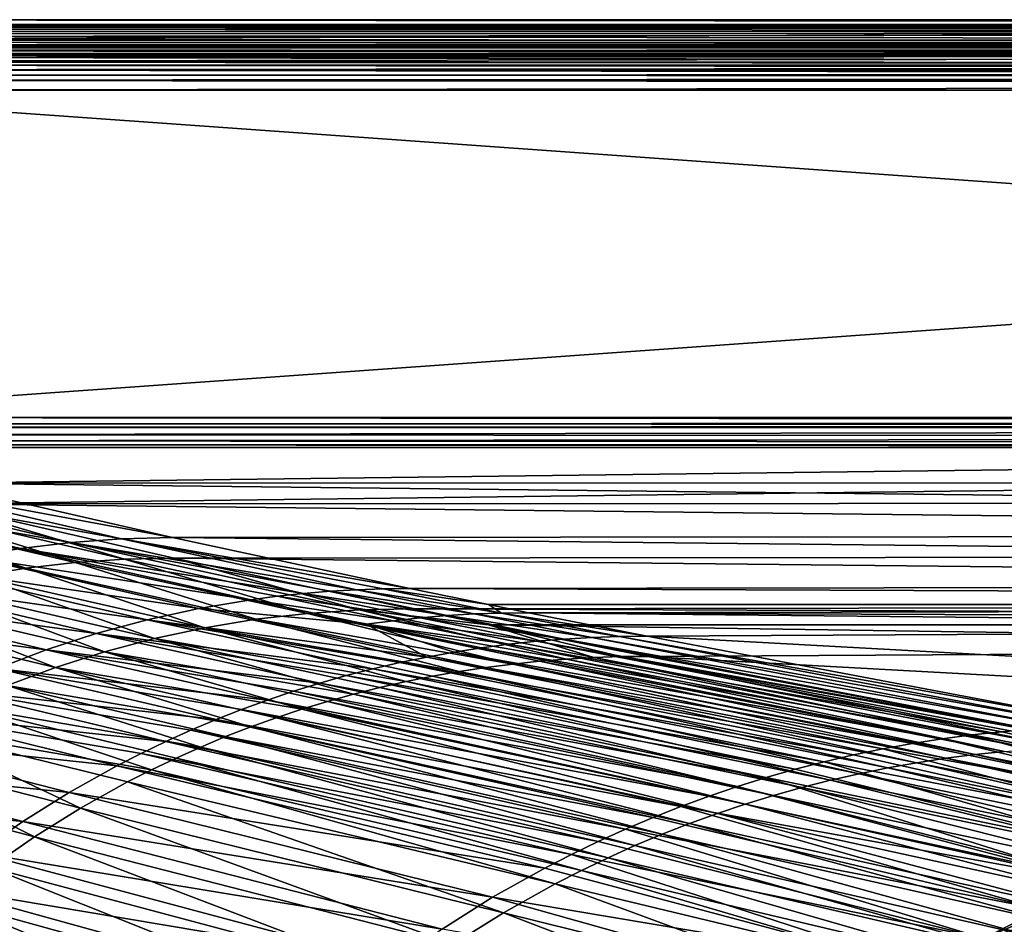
# Model space of a CAD drawing. Header units: metres. Extents: x -900 to 900, y -400 to 400.
# Tile 88 of 249: x -653 to -508, y 267 to 400. Entities that reach past the tile are written whole.
import ezdxf

# ---------------------------------------------------------------- set-up
doc = ezdxf.new("R2010")
doc.units = ezdxf.units.M

msp = doc.modelspace()

# ---------------------------------------------------------------- linework, layer by layer
at = {"layer": 'top'}
for points in [[(-700.734314, 400.014801, -87), (-0.734328, 400.014801, -87), (-700.734314, 397.014709, -87)], [(-0.734328, 400.014801, -87), (-0.734328, 397.014709, -87), (-700.734314, 397.014709, -87)], [(-0.734328, 400.014801, -87), (-700.734314, 400.014801, -87), (-0.734328, 399.307465, -5.947641)], [(-700.734314, 400.014801, -87), (-700.734314, 399.307465, -5.947641), (-0.734328, 399.307465, -5.947641)], [(-0.734328, 399.000946, -4.106106), (-0.734328, 399.307465, -5.947641), (-700.734314, 399.183777, -4.78678)], [(-700.734314, 399.183777, -4.78678), (-0.734328, 399.307465, -5.947641), (-700.734314, 399.286926, -5.501097)], [(-0.734328, 399.307465, -5.947641), (-700.734314, 399.307465, -5.947641), (-700.734314, 399.286926, -5.501097)], [(-700.734314, 399.037201, -4.218722), (-0.734328, 399.000946, -4.106106), (-700.734314, 399.183777, -4.78678)], [(-0.734328, 399.000946, -4.106106), (-700.734314, 399.037201, -4.218722), (-700.734314, 398.835876, -3.667798)], [(-0.734328, 398.14328, -2.447921), (-0.734328, 399.000946, -4.106106), (-700.734314, 398.58194, -3.139509)], [(-700.734314, 398.58194, -3.139509), (-0.734328, 399.000946, -4.106106), (-700.734314, 398.835876, -3.667798)], [(-700.734314, 398.277954, -2.638935), (-0.734328, 398.14328, -2.447921), (-700.734314, 398.58194, -3.139509)], [(-0.734328, 398.14328, -2.447921), (-700.734314, 398.277954, -2.638935), (-700.734314, 397.926758, -2.170612)], [(-0.734328, 396.817444, -1.133617), (-0.734328, 398.14328, -2.447921), (-700.734314, 397.531799, -1.738888)], [(-700.734314, 397.531799, -1.738888), (-0.734328, 398.14328, -2.447921), (-700.734314, 397.926758, -2.170612)], [(-700.734314, 397.096649, -1.347691), (-0.734328, 396.817444, -1.133617), (-700.734314, 397.531799, -1.738888)], [(-700.734314, 397.096649, -1.347691), (-700.734314, 396.625275, -1.000623), (-0.734328, 396.817444, -1.133617)], [(-700.734314, 397.014709, -87), (-0.734328, 397.014709, -87), (-700.734314, 396.307465, -5.959025)], [(-0.734328, 397.014709, -87), (-0.734328, 396.307465, -5.959025), (-700.734314, 396.307465, -5.959025)], [(-700.734314, 396.625275, -1.000623), (-700.734314, 396.12207, -0.701), (-0.734328, 396.817444, -1.133617)], [(-0.734328, 396.817444, -1.133617), (-700.734314, 396.12207, -0.701), (-0.734328, 395.151855, -0.290434)], [(-700.734314, 396.307465, -5.959025), (-0.734328, 396.307465, -5.959025), (-700.734314, 396.245697, -5.380377)], [(-0.734328, 396.307465, -5.959025), (-0.734328, 395.898926, -4.477523), (-700.734314, 396.245697, -5.380377)], [(-700.734314, 396.245697, -5.380377), (-0.734328, 395.898926, -4.477523), (-700.734314, 396.072815, -4.82471)], [(-700.734314, 396.12207, -0.701), (-700.734314, 395.591583, -0.451673), (-0.734328, 395.151855, -0.290434)], [(-0.734328, 395.898926, -4.477523), (-700.734314, 395.79541, -4.313144), (-700.734314, 396.072815, -4.82471)], [(-700.734314, 395.79541, -4.313144), (-0.734328, 395.898926, -4.477523), (-700.734314, 395.424042, -3.865118)], [(-0.734328, 395.898926, -4.477523), (-0.734328, 394.807526, -3.395593), (-700.734314, 395.424042, -3.865118)], [(-0.734328, 395.151855, -0.290434), (-700.734314, 395.591583, -0.451673), (-700.734314, 395.03891, -0.255184)], [(-700.734314, 395.424042, -3.865118), (-0.734328, 394.807526, -3.395593), (-700.734314, 394.972778, -3.497662)], [(-0.734328, 393.307709), (-0.734328, 395.151855, -0.290434), (-700.734314, 394.469604, -0.113575)], [(-0.734328, 395.151855, -0.290434), (-700.734314, 395.03891, -0.255184), (-700.734314, 394.469604, -0.113575)], [(-0.734328, 394.807526, -3.395593), (-700.734314, 394.722473, -3.348646), (-700.734314, 394.972778, -3.497662)], [(-0.734328, 393.32251, -3), (-700.734314, 393.901672, -3.056724), (-0.734328, 394.807526, -3.395593)], [(-700.734314, 393.901672, -3.056724), (-700.734314, 394.458832, -3.22474), (-0.734328, 394.807526, -3.395593)], [(-0.734328, 394.807526, -3.395593), (-700.734314, 394.458832, -3.22474), (-700.734314, 394.722473, -3.348646)], [(-0.734328, 393.307709), (-700.734314, 394.469604, -0.113575), (-700.734314, 393.754425, -0.016652)], [(-0.734328, 393.32251, -3), (-700.734314, 393.32251, -3), (-700.734314, 393.901672, -3.056724)], [(-700.734314, 393.307709), (-0.734328, 393.307709), (-700.734314, 393.754425, -0.016652)], [(-0.734328, 393.32251, -3), (-0.734328, 392.603882, -3), (-700.734314, 393.32251, -3)], [(-0.734328, 392.603882, -3), (-700.734314, 392.603882, -3), (-700.734314, 393.32251, -3)], [(-0.734328, 392.603882), (-0.734328, 393.307709), (-700.734314, 392.603882)], [(-0.734328, 393.307709), (-700.734314, 393.307709), (-700.734314, 392.603882)], [(-700.734314, 391.831268, -3.101714), (-700.734314, 392.603882, -3), (-0.734328, 392.08551, -3.04535)], [(-0.734328, 392.08551, -3.04535), (-700.734314, 392.603882, -3), (-0.734328, 392.603882, -3)], [(-0.734328, 391.563354, -0.091617), (-700.734314, 392.603882), (-700.734314, 391.05304, -0.204963)], [(-0.734328, 391.563354, -0.091617), (-0.734328, 392.603882), (-700.734314, 392.603882)], [(-0.734328, 391.582916, -3.180022), (-700.734314, 391.831268, -3.101714), (-0.734328, 392.08551, -3.04535)], [(-700.734314, 391.111328, -3.399924), (-700.734314, 391.831268, -3.101714), (-0.734328, 391.582916, -3.180022)], [(-0.734328, 391.111328, -3.399924), (-700.734314, 391.111328, -3.399924), (-0.734328, 391.582916, -3.180022)], [(-0.734328, 390.554504, -0.3623), (-0.734328, 391.563354, -0.091617), (-700.734314, 391.05304, -0.204963)], [(-699.821045, 341.327301, -32.142754), (-700.734314, 391.111328, -3.399924), (-0.734328, 391.111328, -3.399924)], [(-0.734328, 390.554504, -0.3623), (-700.734314, 391.05304, -0.204963), (-700.734314, 389.60788, -0.803848)], [(-0.734328, 341.327301, -32.142754), (-699.821045, 341.327301, -32.142754), (-0.734328, 391.111328, -3.399924)], [(-0.734328, 389.60788, -0.803848), (-0.734328, 390.554504, -0.3623), (-700.734314, 389.60788, -0.803848)], [(-0.734328, 389.60788, -0.803848), (-700.734314, 389.60788, -0.803848), (-0.734328, 339.827301, -29.544678)], [(-700.734314, 389.60788, -0.803848), (-699.821045, 339.827301, -29.544678), (-0.734328, 339.827301, -29.544678)], [(-0.734328, 341.327301, -32.142754), (-0.734328, 340.639496, -32.689068), (-699.821045, 341.327301, -32.142754)], [(-0.734328, 340.639496, -32.689068), (-699.821045, 340.363281, -33.032032), (-699.821045, 341.327301, -32.142754)], [(-0.734328, 340.639496, -32.689068), (-0.734328, 340.140503, -33.411907), (-699.821045, 340.363281, -33.032032)], [(-0.734328, 340.140503, -33.411907), (-699.821045, 339.873474, -34.248688), (-699.821045, 340.363281, -33.032032)], [(-0.734328, 340.140503, -33.411907), (-0.734328, 339.873474, -34.248688), (-699.821045, 339.873474, -34.248688)], [(-665.690369, 331.60611, -86.540955), (-699.821045, 339.873474, -34.248688), (-0.734328, 339.873474, -34.248688)], [(-0.734328, 338.448273, -30.640034), (-0.734328, 339.827301, -29.544678), (-699.821045, 338.761719, -30.328711)], [(-699.821045, 338.761719, -30.328711), (-0.734328, 339.827301, -29.544678), (-699.821045, 339.827301, -29.544678)], [(-699.821045, 337.89444, -31.327679), (-0.734328, 338.448273, -30.640034), (-699.821045, 338.761719, -30.328711)], [(-665.690369, 331.60611, -86.540955), (-0.734328, 339.873474, -34.248688), (-0.734328, 331.784698, -85.378685)], [(-0.734328, 337.447784, -32.089329), (-0.734328, 338.448273, -30.640034), (-699.821045, 337.89444, -31.327679)], [(-699.821045, 337.267792, -32.492775), (-0.734328, 337.447784, -32.089329), (-699.821045, 337.89444, -31.327679)], [(-0.734328, 336.912384, -33.767075), (-0.734328, 337.447784, -32.089329), (-699.821045, 337.267792, -32.492775)], [(-699.821045, 336.912384, -33.767075), (-0.734328, 336.912384, -33.767075), (-699.821045, 337.267792, -32.492775)], [(-0.734328, 336.912384, -33.767075), (-699.821045, 336.912384, -33.767075), (-665.355652, 328.56189, -86.600067)], [(-665.355652, 328.56189, -86.600067), (-0.734328, 328.819641, -84.922119), (-0.734328, 336.912384, -33.767075)], [(-680.018494, 330.917297, -86.505951), (-672.867615, 331.434906, -86.525124), (-638.174072, 323.424713, -140.276199)], [(-672.867615, 331.434906, -86.525124), (-665.690369, 331.60611, -86.540955), (-630.656067, 323.599487, -140.312469)], [(-672.867615, 331.434906, -86.525124), (-630.656067, 323.599487, -140.312469), (-638.174072, 323.424713, -140.276199)], [(-0.734328, 324.139069, -136.580261), (-665.690369, 331.60611, -86.540955), (-0.734328, 331.784698, -85.378685)], [(-630.656067, 323.599487, -140.312469), (-665.690369, 331.60611, -86.540955), (-0.734328, 324.139069, -136.580261)], [(-694.175354, 328.848053, -86.458618), (-687.126587, 330.054382, -86.483696), (-653.096069, 321.998932, -140.189484)], [(-687.126587, 330.054382, -86.483696), (-680.018494, 330.917297, -86.505951), (-645.659729, 322.890869, -140.235077)], [(-653.096069, 321.998932, -140.189484), (-687.126587, 330.054382, -86.483696), (-645.659729, 322.890869, -140.235077)], [(-645.659729, 322.890869, -140.235077), (-680.018494, 330.917297, -86.505951), (-638.174072, 323.424713, -140.276199)], [(-660.466125, 320.750671, -140.139847), (-694.175354, 328.848053, -86.458618), (-653.096069, 321.998932, -140.189484)], [(-645.034607, 319.923615, -139.996216), (-672.341675, 328.410309, -86.481537), (-679.30719, 327.927216, -86.374107)], [(-637.735474, 320.424408, -140.122894), (-665.355652, 328.56189, -86.600067), (-672.341675, 328.410309, -86.481537)], [(-672.341675, 328.410309, -86.481537), (-645.034607, 319.923615, -139.996216), (-637.735474, 320.424408, -140.122894)], [(-0.734328, 321.170319, -136.148438), (-0.734328, 328.819641, -84.922119), (-665.355652, 328.56189, -86.600067)], [(-630.409424, 320.575195, -140.265732), (-665.355652, 328.56189, -86.600067), (-637.735474, 320.424408, -140.122894)], [(-630.409424, 320.575195, -140.265732), (-0.734328, 321.170319, -136.148438), (-665.355652, 328.56189, -86.600067)], [(-679.30719, 327.927216, -86.374107), (-686.237244, 327.111481, -86.267113), (-652.290466, 319.077881, -139.868225)], [(-686.237244, 327.111481, -86.267113), (-659.488098, 317.888062, -139.739578), (-652.290466, 319.077881, -139.868225)], [(-652.290466, 319.077881, -139.868225), (-645.034607, 319.923615, -139.996216), (-679.30719, 327.927216, -86.374107)], [(-0.734328, 316.937622, -187.84668), (-630.656067, 323.599487, -140.312469), (-0.734328, 324.139069, -136.580261)], [(-653.096069, 321.998932, -140.189484), (-645.659729, 322.890869, -140.235077), (-611.3125, 315.348511, -194.050613)], [(-645.659729, 322.890869, -140.235077), (-638.174072, 323.424713, -140.276199), (-603.486633, 315.902191, -194.106934)], [(-645.659729, 322.890869, -140.235077), (-607.405029, 315.671997, -194.079483), (-611.3125, 315.348511, -194.050613)], [(-607.405029, 315.671997, -194.079483), (-645.659729, 322.890869, -140.235077), (-603.486633, 315.902191, -194.106934)], [(-630.656067, 323.599487, -140.312469), (-595.625977, 316.082489, -194.157333), (-638.174072, 323.424713, -140.276199)], [(-638.174072, 323.424713, -140.276199), (-595.625977, 316.082489, -194.157333), (-599.55957, 316.039001, -194.132904)], [(-638.174072, 323.424713, -140.276199), (-599.55957, 316.039001, -194.132904), (-603.486633, 315.902191, -194.106934)], [(-595.625977, 316.082489, -194.157333), (-630.656067, 323.599487, -140.312469), (-0.734328, 316.937622, -187.84668)], [(-660.466125, 320.750671, -140.139847), (-653.096069, 321.998932, -140.189484), (-619.085754, 314.42218, -193.988907)], [(-653.096069, 321.998932, -140.189484), (-615.206787, 314.931854, -194.020401), (-619.085754, 314.42218, -193.988907)], [(-615.206787, 314.931854, -194.020401), (-653.096069, 321.998932, -140.189484), (-611.3125, 315.348511, -194.050613)], [(-0.734328, 313.965668, -187.437561), (-0.734328, 321.170319, -136.148438), (-630.409424, 320.575195, -140.265732)], [(-626.788696, 313.124817, -193.922348), (-667.753052, 319.148712, -140.086563), (-660.466125, 320.750671, -140.139847)], [(-626.788696, 313.124817, -193.922348), (-660.466125, 320.750671, -140.139847), (-619.085754, 314.42218, -193.988907)], [(-618.355225, 311.537201, -193.564392), (-645.034607, 319.923615, -139.996216), (-652.290466, 319.077881, -139.868225)], [(-645.034607, 319.923615, -139.996216), (-610.764954, 312.417664, -193.711472), (-637.735474, 320.424408, -140.122894)], [(-618.355225, 311.537201, -193.564392), (-610.764954, 312.417664, -193.711472), (-645.034607, 319.923615, -139.996216)], [(-603.128113, 312.938934, -193.856552), (-630.409424, 320.575195, -140.265732), (-637.735474, 320.424408, -140.122894)], [(-637.735474, 320.424408, -140.122894), (-610.764954, 312.417664, -193.711472), (-603.128113, 312.938934, -193.856552)], [(-595.466431, 313.076294, -194.001694), (-630.409424, 320.575195, -140.265732), (-603.128113, 312.938934, -193.856552)], [(-595.466431, 313.076294, -194.001694), (-0.734328, 313.965668, -187.437561), (-630.409424, 320.575195, -140.265732)], [(-667.753052, 319.148712, -140.086563), (-634.40387, 311.458984, -193.851425), (-674.940308, 317.196533, -140.03006)], [(-634.40387, 311.458984, -193.851425), (-667.753052, 319.148712, -140.086563), (-626.788696, 313.124817, -193.922348)], [(-652.290466, 319.077881, -139.868225), (-659.488098, 317.888062, -139.739578), (-625.88324, 310.298218, -193.416153)], [(-625.88324, 310.298218, -193.416153), (-618.355225, 311.537201, -193.564392), (-652.290466, 319.077881, -139.868225)], [(-674.940308, 317.196533, -140.03006), (-641.913818, 309.42807, -193.776688), (-682.011414, 314.898407, -139.970749)], [(-634.40387, 311.458984, -193.851425), (-641.913818, 309.42807, -193.776688), (-674.940308, 317.196533, -140.03006)], [(-659.488098, 317.888062, -139.739578), (-666.61499, 316.354614, -139.610962), (-633.336243, 308.700928, -193.267563)], [(-659.488098, 317.888062, -139.739578), (-633.336243, 308.700928, -193.267563), (-625.88324, 310.298218, -193.416153)], [(-0.734328, 313.707611, -211.955231), (-595.625977, 316.082489, -194.157333), (-0.734328, 316.937622, -187.84668)], [(-666.61499, 316.354614, -139.610962), (-673.656128, 314.478363, -139.482925), (-640.698669, 306.746094, -193.119293)], [(-666.61499, 316.354614, -139.610962), (-640.698669, 306.746094, -193.119293), (-633.336243, 308.700928, -193.267563)], [(-594.141052, 311.759857, -220.980942), (-615.206787, 314.931854, -194.020401), (-611.3125, 315.348511, -194.050613)], [(-611.3125, 315.348511, -194.050613), (-607.405029, 315.671997, -194.079483), (-590.147644, 312.089874, -221.013992)], [(-590.147644, 312.089874, -221.013992), (-594.141052, 311.759857, -220.980942), (-611.3125, 315.348511, -194.050613)], [(-586.143188, 312.324585, -221.04567), (-607.405029, 315.671997, -194.079483), (-603.486633, 315.902191, -194.106934)], [(-607.405029, 315.671997, -194.079483), (-586.143188, 312.324585, -221.04567), (-590.147644, 312.089874, -221.013992)], [(-603.486633, 315.902191, -194.106934), (-599.55957, 316.039001, -194.132904), (-582.130066, 312.463959, -221.075912)], [(-586.143188, 312.324585, -221.04567), (-603.486633, 315.902191, -194.106934), (-582.130066, 312.463959, -221.075912)], [(-595.625977, 316.082489, -194.157333), (-584.056824, 313.707733, -211.954468), (-599.55957, 316.039001, -194.132904)], [(-599.55957, 316.039001, -194.132904), (-584.056824, 313.707733, -211.954468), (-582.130066, 312.463959, -221.075912)], [(-0.734328, 313.707611, -211.955231), (-584.056824, 313.707733, -211.954468), (-595.625977, 316.082489, -194.157333)], [(-682.011414, 314.898407, -139.970749), (-649.301453, 307.036377, -193.698624), (-688.950195, 312.259491, -139.909012)], [(-641.913818, 309.42807, -193.776688), (-649.301453, 307.036377, -193.698624), (-682.011414, 314.898407, -139.970749)], [(-647.954163, 304.43457, -192.971954), (-673.656128, 314.478363, -139.482925), (-680.596069, 312.260376, -139.355972)], [(-673.656128, 314.478363, -139.482925), (-647.954163, 304.43457, -192.971954), (-640.698669, 306.746094, -193.119293)], [(-626.788696, 313.124817, -193.922348), (-619.085754, 314.42218, -193.988907), (-602.085876, 310.814392, -220.910965)], [(-619.085754, 314.42218, -193.988907), (-615.206787, 314.931854, -194.020401), (-598.121216, 311.334656, -220.946564)], [(-602.085876, 310.814392, -220.910965), (-619.085754, 314.42218, -193.988907), (-598.121216, 311.334656, -220.946564)], [(-615.206787, 314.931854, -194.020401), (-594.141052, 311.759857, -220.980942), (-598.121216, 311.334656, -220.946564)], [(-0.734328, 310.733368, -211.562912), (-0.734328, 313.965668, -187.437561), (-595.466431, 313.076294, -194.001694)], [(-593.138, 305.974152, -247.755814), (-634.40387, 311.458984, -193.851425), (-626.788696, 313.124817, -193.922348)], [(-593.138, 305.974152, -247.755814), (-626.788696, 313.124817, -193.922348), (-602.085876, 310.814392, -220.910965)], [(-580.462463, 304.940552, -247.415741), (-610.764954, 312.417664, -193.711472), (-618.355225, 311.537201, -193.564392)], [(-603.128113, 312.938934, -193.856552), (-610.764954, 312.417664, -193.711472), (-572.504822, 305.672729, -247.579025)], [(-572.504822, 305.672729, -247.579025), (-610.764954, 312.417664, -193.711472), (-576.489624, 305.353546, -247.497589)], [(-610.764954, 312.417664, -193.711472), (-580.462463, 304.940552, -247.415741), (-576.489624, 305.353546, -247.497589)], [(-584.056824, 310.73349, -211.562149), (-595.466431, 313.076294, -194.001694), (-603.128113, 312.938934, -193.856552)], [(-584.056824, 310.73349, -211.562149), (-603.128113, 312.938934, -193.856552), (-568.511597, 305.897797, -247.660004)], [(-568.511597, 305.897797, -247.660004), (-603.128113, 312.938934, -193.856552), (-572.504822, 305.672729, -247.579025)], [(-584.056824, 310.73349, -211.562149), (-0.734328, 310.733368, -211.562912), (-595.466431, 313.076294, -194.001694)], [(-564.702393, 309.011658, -248.033875), (-586.143188, 312.324585, -221.04567), (-582.130066, 312.463959, -221.075912)], [(-584.056824, 313.707733, -211.954468), (-578.110535, 312.507965, -221.10463), (-582.130066, 312.463959, -221.075912)], [(-578.110535, 312.507965, -221.10463), (-584.056824, 313.707733, -211.954468), (-0.734328, 313.707611, -211.955231)], [(-582.130066, 312.463959, -221.075912), (-578.110535, 312.507965, -221.10463), (-560.596802, 309.056061, -248.069031)], [(-582.130066, 312.463959, -221.075912), (-560.596802, 309.056061, -248.069031), (-564.702393, 309.011658, -248.033875)], [(-0.734328, 310.181213, -239.17215), (-578.110535, 312.507965, -221.10463), (-0.734328, 313.707611, -211.955231)], [(-350.282684, 310.181213, -239.17215), (-578.110535, 312.507965, -221.10463), (-0.734328, 310.181213, -239.17215)], [(-560.596802, 309.056061, -248.069031), (-578.110535, 312.507965, -221.10463), (-350.282684, 310.181213, -239.17215)], [(-649.301453, 307.036377, -193.698624), (-656.549805, 304.289124, -193.617752), (-688.950195, 312.259491, -139.909012)], [(-655.086487, 301.767303, -192.826157), (-647.954163, 304.43457, -192.971954), (-680.596069, 312.260376, -139.355972)], [(-641.913818, 309.42807, -193.776688), (-634.40387, 311.458984, -193.851425), (-601.094849, 304.235229, -247.667999)], [(-597.128845, 305.152649, -247.712296), (-634.40387, 311.458984, -193.851425), (-593.138, 305.974152, -247.755814)], [(-634.40387, 311.458984, -193.851425), (-597.128845, 305.152649, -247.712296), (-601.094849, 304.235229, -247.667999)], [(-588.364502, 303.833344, -247.251266), (-618.355225, 311.537201, -193.564392), (-625.88324, 310.298218, -193.416153)], [(-584.421326, 304.433807, -247.333588), (-580.462463, 304.940552, -247.415741), (-618.355225, 311.537201, -193.564392)], [(-584.421326, 304.433807, -247.333588), (-618.355225, 311.537201, -193.564392), (-588.364502, 303.833344, -247.251266)], [(-602.085876, 310.814392, -220.910965), (-598.121216, 311.334656, -220.946564), (-581.039795, 307.859192, -247.88118)], [(-598.121216, 311.334656, -220.946564), (-594.141052, 311.759857, -220.980942), (-576.9729, 308.293457, -247.921036)], [(-598.121216, 311.334656, -220.946564), (-576.9729, 308.293457, -247.921036), (-581.039795, 307.859192, -247.88118)], [(-572.892822, 308.630341, -247.959808), (-594.141052, 311.759857, -220.980942), (-590.147644, 312.089874, -221.013992)], [(-594.141052, 311.759857, -220.980942), (-572.892822, 308.630341, -247.959808), (-576.9729, 308.293457, -247.921036)], [(-590.147644, 312.089874, -221.013992), (-586.143188, 312.324585, -221.04567), (-568.80188, 308.869751, -247.997437)], [(-568.80188, 308.869751, -247.997437), (-572.892822, 308.630341, -247.959808), (-590.147644, 312.089874, -221.013992)], [(-586.143188, 312.324585, -221.04567), (-564.702393, 309.011658, -248.033875), (-568.80188, 308.869751, -247.997437)], [(-625.88324, 310.298218, -193.416153), (-633.336243, 308.700928, -193.267563), (-596.196899, 302.351227, -247.086533)], [(-592.290283, 303.13913, -247.168869), (-588.364502, 303.833344, -247.251266), (-625.88324, 310.298218, -193.416153)], [(-592.290283, 303.13913, -247.168869), (-625.88324, 310.298218, -193.416153), (-596.196899, 302.351227, -247.086533)], [(-581.039795, 307.859192, -247.88118), (-585.091187, 307.327728, -247.840317), (-602.085876, 310.814392, -220.910965)], [(-585.091187, 307.327728, -247.840317), (-589.124695, 306.69928, -247.798508), (-602.085876, 310.814392, -220.910965)], [(-602.085876, 310.814392, -220.910965), (-589.124695, 306.69928, -247.798508), (-593.138, 305.974152, -247.755814)], [(-560.511353, 306.051575, -247.81987), (-584.056824, 310.73349, -211.562149), (-564.513855, 306.02829, -247.740448)], [(-564.513855, 306.02829, -247.740448), (-584.056824, 310.73349, -211.562149), (-568.511597, 305.897797, -247.660004)], [(-560.511353, 306.051575, -247.81987), (-350.282684, 307.274475, -238.791977), (-584.056824, 310.73349, -211.562149)], [(-350.282684, 307.274475, -238.791977), (-0.734328, 310.733368, -211.562912), (-584.056824, 310.73349, -211.562149)], [(-560.596802, 309.056061, -248.069031), (-350.282684, 310.181213, -239.17215), (-350.282684, 297.506622, -341.928955)], [(-608.943298, 302.114441, -247.577408), (-649.301453, 307.036377, -193.698624), (-641.913818, 309.42807, -193.776688)], [(-605.033752, 303.222321, -247.623032), (-608.943298, 302.114441, -247.577408), (-641.913818, 309.42807, -193.776688)], [(-605.033752, 303.222321, -247.623032), (-641.913818, 309.42807, -193.776688), (-601.094849, 304.235229, -247.667999)], [(-633.336243, 308.700928, -193.267563), (-640.698669, 306.746094, -193.119293), (-603.944275, 300.494659, -246.922348)], [(-633.336243, 308.700928, -193.267563), (-600.082275, 301.469696, -247.004318), (-596.196899, 302.351227, -247.086533)], [(-600.082275, 301.469696, -247.004318), (-633.336243, 308.700928, -193.267563), (-603.944275, 300.494659, -246.922348)], [(-581.039795, 307.859192, -247.88118), (-576.9729, 308.293457, -247.921036), (-508.285339, 294.952332, -355.763428)], [(-576.9729, 308.293457, -247.921036), (-572.892822, 308.630341, -247.959808), (-503.856049, 295.319946, -355.818115)], [(-576.9729, 308.293457, -247.921036), (-503.856049, 295.319946, -355.818115), (-508.285339, 294.952332, -355.763428)], [(-499.417145, 295.580688, -355.872467), (-572.892822, 308.630341, -247.959808), (-568.80188, 308.869751, -247.997437)], [(-572.892822, 308.630341, -247.959808), (-499.417145, 295.580688, -355.872467), (-503.856049, 295.319946, -355.818115)], [(-568.80188, 308.869751, -247.997437), (-564.702393, 309.011658, -248.033875), (-494.971283, 295.734497, -355.926453)], [(-494.971283, 295.734497, -355.926453), (-499.417145, 295.580688, -355.872467), (-568.80188, 308.869751, -247.997437)], [(-560.596802, 309.056061, -248.069031), (-490.521118, 295.781372, -355.980042), (-564.702393, 309.011658, -248.033875)], [(-564.702393, 309.011658, -248.033875), (-490.521118, 295.781372, -355.980042), (-494.971283, 295.734497, -355.926453)], [(-490.521118, 295.781372, -355.980042), (-560.596802, 309.056061, -248.069031), (-350.282684, 297.506622, -341.928955)], [(-656.549805, 304.289124, -193.617752), (-649.301453, 307.036377, -193.698624), (-616.665344, 299.616241, -247.484512)], [(-616.665344, 299.616241, -247.484512), (-649.301453, 307.036377, -193.698624), (-612.821289, 300.912201, -247.531219)], [(-649.301453, 307.036377, -193.698624), (-608.943298, 302.114441, -247.577408), (-612.821289, 300.912201, -247.531219)], [(-640.698669, 306.746094, -193.119293), (-647.954163, 304.43457, -192.971954), (-611.5896, 298.264404, -246.759384)], [(-640.698669, 306.746094, -193.119293), (-607.780762, 299.426178, -246.840668), (-603.944275, 300.494659, -246.922348)], [(-607.780762, 299.426178, -246.840668), (-640.698669, 306.746094, -193.119293), (-611.5896, 298.264404, -246.759384)], [(-589.124695, 306.69928, -247.798508), (-521.489441, 293.209564, -355.598083), (-593.138, 305.974152, -247.755814)], [(-517.104675, 293.896912, -355.653381), (-589.124695, 306.69928, -247.798508), (-585.091187, 307.327728, -247.840317)], [(-521.489441, 293.209564, -355.598083), (-589.124695, 306.69928, -247.798508), (-517.104675, 293.896912, -355.653381)], [(-512.702454, 294.477905, -355.708527), (-585.091187, 307.327728, -247.840317), (-581.039795, 307.859192, -247.88118)], [(-512.702454, 294.477905, -355.708527), (-517.104675, 293.896912, -355.653381), (-585.091187, 307.327728, -247.840317)], [(-508.285339, 294.952332, -355.763428), (-512.702454, 294.477905, -355.708527), (-581.039795, 307.859192, -247.88118)], [(-350.282684, 294.523712, -341.562531), (-350.282684, 307.274475, -238.791977), (-560.511353, 306.051575, -247.81987)], [(-601.094849, 304.235229, -247.667999), (-597.128845, 305.152649, -247.712296), (-530.196167, 291.517151, -355.487183)], [(-525.854126, 292.416168, -355.542664), (-597.128845, 305.152649, -247.712296), (-593.138, 305.974152, -247.755814)], [(-530.196167, 291.517151, -355.487183), (-597.128845, 305.152649, -247.712296), (-525.854126, 292.416168, -355.542664)], [(-593.138, 305.974152, -247.755814), (-521.489441, 293.209564, -355.598083), (-525.854126, 292.416168, -355.542664)], [(-576.489624, 305.353546, -247.497589), (-580.462463, 304.940552, -247.415741), (-512.223755, 291.583099, -355.066742)], [(-572.504822, 305.672729, -247.579025), (-576.489624, 305.353546, -247.497589), (-507.904846, 292.0354, -355.164032)], [(-507.904846, 292.0354, -355.164032), (-576.489624, 305.353546, -247.497589), (-512.223755, 291.583099, -355.066742)], [(-568.511597, 305.897797, -247.660004), (-572.504822, 305.672729, -247.579025), (-503.575958, 292.384491, -355.261749)], [(-503.575958, 292.384491, -355.261749), (-572.504822, 305.672729, -247.579025), (-507.904846, 292.0354, -355.164032)], [(-564.513855, 306.02829, -247.740448), (-568.511597, 305.897797, -247.660004), (-499.239929, 292.630249, -355.359833)], [(-499.239929, 292.630249, -355.359833), (-568.511597, 305.897797, -247.660004), (-503.575958, 292.384491, -355.261749)], [(-490.556763, 292.784302, -355.554077), (-560.511353, 306.051575, -247.81987), (-564.513855, 306.02829, -247.740448)], [(-490.556763, 292.784302, -355.554077), (-564.513855, 306.02829, -247.740448), (-494.89975, 292.7724, -355.458282)], [(-494.89975, 292.7724, -355.458282), (-564.513855, 306.02829, -247.740448), (-499.239929, 292.630249, -355.359833)], [(-490.556763, 292.784302, -355.554077), (-350.282684, 294.523712, -341.562531), (-560.511353, 306.051575, -247.81987)], [(-656.549805, 304.289124, -193.617752), (-624.243042, 296.745941, -247.389816), (-663.642395, 301.192322, -193.534576)], [(-624.243042, 296.745941, -247.389816), (-656.549805, 304.289124, -193.617752), (-620.473328, 298.227234, -247.437363)], [(-620.473328, 298.227234, -247.437363), (-656.549805, 304.289124, -193.617752), (-616.665344, 299.616241, -247.484512)], [(-619.115662, 295.661377, -246.598297), (-647.954163, 304.43457, -192.971954), (-655.086487, 301.767303, -192.826157)], [(-647.954163, 304.43457, -192.971954), (-615.368591, 297.00943, -246.678574), (-611.5896, 298.264404, -246.759384)], [(-615.368591, 297.00943, -246.678574), (-647.954163, 304.43457, -192.971954), (-619.115662, 295.661377, -246.598297)], [(-534.512878, 290.512939, -355.431671), (-605.033752, 303.222321, -247.623032), (-601.094849, 304.235229, -247.667999)], [(-534.512878, 290.512939, -355.431671), (-601.094849, 304.235229, -247.667999), (-530.196167, 291.517151, -355.487183)], [(-588.364502, 303.833344, -247.251266), (-592.290283, 303.13913, -247.168869), (-525.096985, 289.60791, -354.778534)], [(-584.421326, 304.433807, -247.333588), (-588.364502, 303.833344, -247.251266), (-520.822083, 290.369324, -354.873901)], [(-520.822083, 290.369324, -354.873901), (-588.364502, 303.833344, -247.251266), (-525.096985, 289.60791, -354.778534)], [(-580.462463, 304.940552, -247.415741), (-584.421326, 304.433807, -247.333588), (-516.530212, 291.02771, -354.970001)], [(-516.530212, 291.02771, -354.970001), (-584.421326, 304.433807, -247.333588), (-520.822083, 290.369324, -354.873901)], [(-512.223755, 291.583099, -355.066742), (-580.462463, 304.940552, -247.415741), (-516.530212, 291.02771, -354.970001)], [(-538.801819, 289.404053, -355.376221), (-608.943298, 302.114441, -247.577408), (-605.033752, 303.222321, -247.623032)], [(-534.512878, 290.512939, -355.431671), (-538.801819, 289.404053, -355.376221), (-605.033752, 303.222321, -247.623032)], [(-596.196899, 302.351227, -247.086533), (-600.082275, 301.469696, -247.004318), (-533.587036, 287.77652, -354.590332)], [(-592.290283, 303.13913, -247.168869), (-596.196899, 302.351227, -247.086533), (-529.352783, 288.743622, -354.68396)], [(-529.352783, 288.743622, -354.68396), (-596.196899, 302.351227, -247.086533), (-533.587036, 287.77652, -354.590332)], [(-525.096985, 289.60791, -354.778534), (-592.290283, 303.13913, -247.168869), (-529.352783, 288.743622, -354.68396)], [(-663.642395, 301.192322, -193.534576), (-631.658936, 293.509827, -247.293808), (-670.562988, 297.752838, -193.449631)], [(-624.243042, 296.745941, -247.389816), (-627.97229, 295.173187, -247.341949), (-663.642395, 301.192322, -193.534576)], [(-627.97229, 295.173187, -247.341949), (-631.658936, 293.509827, -247.293808), (-663.642395, 301.192322, -193.534576)], [(-662.079163, 298.74646, -192.682495), (-626.50531, 292.686493, -246.439758), (-655.086487, 301.767303, -192.826157)], [(-622.828613, 294.220306, -246.518677), (-619.115662, 295.661377, -246.598297), (-655.086487, 301.767303, -192.826157)], [(-626.50531, 292.686493, -246.439758), (-622.828613, 294.220306, -246.518677), (-655.086487, 301.767303, -192.826157)], [(-547.285889, 286.874664, -355.265503), (-616.665344, 299.616241, -247.484512), (-612.821289, 300.912201, -247.531219)], [(-612.821289, 300.912201, -247.531219), (-608.943298, 302.114441, -247.577408), (-543.060303, 288.191071, -355.320801)], [(-543.060303, 288.191071, -355.320801), (-547.285889, 286.874664, -355.265503), (-612.821289, 300.912201, -247.531219)], [(-608.943298, 302.114441, -247.577408), (-538.801819, 289.404053, -355.376221), (-543.060303, 288.191071, -355.320801)], [(-600.082275, 301.469696, -247.004318), (-603.944275, 300.494659, -246.922348), (-537.797363, 286.706757, -354.49765)], [(-533.587036, 287.77652, -354.590332), (-600.082275, 301.469696, -247.004318), (-537.797363, 286.706757, -354.49765)], [(-620.473328, 298.227234, -247.437363), (-616.665344, 299.616241, -247.484512), (-551.476013, 285.455536, -355.210358)], [(-551.476013, 285.455536, -355.210358), (-616.665344, 299.616241, -247.484512), (-547.285889, 286.874664, -355.265503)], [(-607.780762, 299.426178, -246.840668), (-611.5896, 298.264404, -246.759384), (-546.136597, 284.259705, -354.31546)], [(-603.944275, 300.494659, -246.922348), (-607.780762, 299.426178, -246.840668), (-541.981323, 285.534454, -354.406006)], [(-541.981323, 285.534454, -354.406006), (-607.780762, 299.426178, -246.840668), (-546.136597, 284.259705, -354.31546)], [(-537.797363, 286.706757, -354.49765), (-603.944275, 300.494659, -246.922348), (-541.981323, 285.534454, -354.406006)], [(-668.915039, 295.379852, -192.541458), (-633.740784, 289.34491, -246.284332), (-662.079163, 298.74646, -192.682495)], [(-633.740784, 289.34491, -246.284332), (-630.143494, 291.060944, -246.361633), (-662.079163, 298.74646, -192.682495)], [(-662.079163, 298.74646, -192.682495), (-630.143494, 291.060944, -246.361633), (-626.50531, 292.686493, -246.439758)], [(-555.628174, 283.934479, -355.155457), (-624.243042, 296.745941, -247.389816), (-620.473328, 298.227234, -247.437363)], [(-555.628174, 283.934479, -355.155457), (-620.473328, 298.227234, -247.437363), (-551.476013, 285.455536, -355.210358)], [(-611.5896, 298.264404, -246.759384), (-615.368591, 297.00943, -246.678574), (-550.260803, 282.882629, -354.226074)], [(-546.136597, 284.259705, -354.31546), (-611.5896, 298.264404, -246.759384), (-550.260803, 282.882629, -354.226074)], [(-677.295654, 293.978394, -193.363403), (-670.562988, 297.752838, -193.449631), (-638.895874, 289.91507, -247.196976)], [(-670.562988, 297.752838, -193.449631), (-635.300842, 291.756805, -247.245453), (-638.895874, 289.91507, -247.196976)], [(-631.658936, 293.509827, -247.293808), (-635.300842, 291.756805, -247.245453), (-670.562988, 297.752838, -193.449631)], [(-624.243042, 296.745941, -247.389816), (-559.73999, 282.312317, -355.100769), (-627.97229, 295.173187, -247.341949)], [(-559.73999, 282.312317, -355.100769), (-624.243042, 296.745941, -247.389816), (-555.628174, 283.934479, -355.155457)], [(-615.368591, 297.00943, -246.678574), (-619.115662, 295.661377, -246.598297), (-554.35144, 281.403412, -354.137939)], [(-550.260803, 282.882629, -354.226074), (-615.368591, 297.00943, -246.678574), (-554.35144, 281.403412, -354.137939)], [(-644.264893, 283.666199, -246.05809), (-668.915039, 295.379852, -192.541458), (-675.57666, 291.676941, -192.403534)], [(-644.264893, 283.666199, -246.05809), (-637.294983, 287.539642, -246.207947), (-668.915039, 295.379852, -192.541458)], [(-637.294983, 287.539642, -246.207947), (-633.740784, 289.34491, -246.284332), (-668.915039, 295.379852, -192.541458)], [(-627.97229, 295.173187, -247.341949), (-563.808838, 280.589996, -355.046387), (-631.658936, 293.509827, -247.293808)], [(-559.73999, 282.312317, -355.100769), (-563.808838, 280.589996, -355.046387), (-627.97229, 295.173187, -247.341949)], [(-619.115662, 295.661377, -246.598297), (-622.828613, 294.220306, -246.518677), (-558.406189, 279.822113, -354.051086)], [(-554.35144, 281.403412, -354.137939), (-619.115662, 295.661377, -246.598297), (-558.406189, 279.822113, -354.051086)], [(-503.856049, 295.319946, -355.818115), (-456.245483, 283.58139, -444.066681), (-508.285339, 294.952332, -355.763428)], [(-645.937073, 285.969696, -247.099792), (-683.825073, 289.877502, -193.276398), (-677.295654, 293.978394, -193.363403)], [(-638.895874, 289.91507, -247.196976), (-645.937073, 285.969696, -247.099792), (-677.295654, 293.978394, -193.363403)], [(-631.658936, 293.509827, -247.293808), (-567.832458, 278.768463, -354.992371), (-635.300842, 291.756805, -247.245453)], [(-563.808838, 280.589996, -355.046387), (-567.832458, 278.768463, -354.992371), (-631.658936, 293.509827, -247.293808)], [(-622.828613, 294.220306, -246.518677), (-626.50531, 292.686493, -246.439758), (-562.422607, 278.139069, -353.965607)], [(-558.406189, 279.822113, -354.051086), (-622.828613, 294.220306, -246.518677), (-562.422607, 278.139069, -353.965607)], [(-466.016052, 281.670502, -446.044952), (-521.489441, 293.209564, -355.598083), (-517.104675, 293.896912, -355.653381)], [(-466.016052, 281.670502, -446.044952), (-517.104675, 293.896912, -355.653381), (-512.702454, 294.477905, -355.708527)], [(-456.245483, 283.58139, -444.066681), (-512.702454, 294.477905, -355.708527), (-508.285339, 294.952332, -355.763428)], [(-456.245483, 283.58139, -444.066681), (-466.016052, 281.670502, -446.044952), (-512.702454, 294.477905, -355.708527)], [(-630.143494, 291.060944, -246.361633), (-566.398193, 276.355377, -353.8815), (-626.50531, 292.686493, -246.439758)], [(-626.50531, 292.686493, -246.439758), (-566.398193, 276.355377, -353.8815), (-562.422607, 278.139069, -353.965607)], [(-475.550812, 279.189728, -447.868408), (-530.196167, 291.517151, -355.487183), (-525.854126, 292.416168, -355.542664)], [(-521.489441, 293.209564, -355.598083), (-466.016052, 281.670502, -446.044952), (-525.854126, 292.416168, -355.542664)], [(-525.854126, 292.416168, -355.542664), (-466.016052, 281.670502, -446.044952), (-475.550812, 279.189728, -447.868408)], [(-651.034851, 279.450592, -245.912582), (-675.57666, 291.676941, -192.403534), (-682.046753, 287.647156, -192.269165)], [(-651.034851, 279.450592, -245.912582), (-644.264893, 283.666199, -246.05809), (-675.57666, 291.676941, -192.403534)], [(-638.895874, 289.91507, -247.196976), (-635.300842, 291.756805, -247.245453), (-571.808411, 276.848724, -354.93869)], [(-635.300842, 291.756805, -247.245453), (-567.832458, 278.768463, -354.992371), (-571.808411, 276.848724, -354.93869)], [(-570.330322, 274.472473, -353.798859), (-630.143494, 291.060944, -246.361633), (-633.740784, 289.34491, -246.284332)], [(-570.330322, 274.472473, -353.798859), (-566.398193, 276.355377, -353.8815), (-630.143494, 291.060944, -246.361633)], [(-534.512878, 290.512939, -355.431671), (-530.196167, 291.517151, -355.487183), (-475.550812, 279.189728, -447.868408)], [(-520.822083, 290.369324, -354.873901), (-464.112976, 279.08609, -445.083496), (-516.530212, 291.02771, -354.970001)], [(-516.530212, 291.02771, -354.970001), (-460.133179, 279.902985, -444.314972), (-512.223755, 291.583099, -355.066742)], [(-464.112976, 279.08609, -445.083496), (-460.133179, 279.902985, -444.314972), (-516.530212, 291.02771, -354.970001)], [(-512.223755, 291.583099, -355.066742), (-455.971893, 280.640747, -443.491974), (-507.904846, 292.0354, -355.164032)], [(-460.133179, 279.902985, -444.314972), (-455.971893, 280.640747, -443.491974), (-512.223755, 291.583099, -355.066742)], [(-690.13623, 285.459412, -193.189133), (-683.825073, 289.877502, -193.276398), (-652.766296, 281.682587, -247.002762)], [(-652.766296, 281.682587, -247.002762), (-683.825073, 289.877502, -193.276398), (-645.937073, 285.969696, -247.099792)], [(-575.734253, 274.83194, -354.885468), (-645.937073, 285.969696, -247.099792), (-638.895874, 289.91507, -247.196976)], [(-571.808411, 276.848724, -354.93869), (-575.734253, 274.83194, -354.885468), (-638.895874, 289.91507, -247.196976)], [(-574.216492, 272.491699, -353.717712), (-633.740784, 289.34491, -246.284332), (-637.294983, 287.539642, -246.207947)], [(-574.216492, 272.491699, -353.717712), (-570.330322, 274.472473, -353.798859), (-633.740784, 289.34491, -246.284332)], [(-543.060303, 288.191071, -355.320801), (-538.801819, 289.404053, -355.376221), (-484.823364, 276.185059, -449.536957)], [(-538.801819, 289.404053, -355.376221), (-534.512878, 290.512939, -355.431671), (-484.823364, 276.185059, -449.536957)], [(-484.823364, 276.185059, -449.536957), (-534.512878, 290.512939, -355.431671), (-475.550812, 279.189728, -447.868408)], [(-529.352783, 288.743622, -354.68396), (-472.204041, 277.087616, -446.587646), (-525.096985, 289.60791, -354.778534)], [(-525.096985, 289.60791, -354.778534), (-468.145172, 278.146912, -445.843018), (-520.822083, 290.369324, -354.873901)], [(-472.204041, 277.087616, -446.587646), (-468.145172, 278.146912, -445.843018), (-525.096985, 289.60791, -354.778534)], [(-468.145172, 278.146912, -445.843018), (-464.112976, 279.08609, -445.083496), (-520.822083, 290.369324, -354.873901)], [(-493.817719, 272.699036, -451.056763), (-547.285889, 286.874664, -355.265503), (-543.060303, 288.191071, -355.320801)], [(-484.823364, 276.185059, -449.536957), (-493.817719, 272.699036, -451.056763), (-543.060303, 288.191071, -355.320801)], [(-537.797363, 286.706757, -354.49765), (-480.228851, 274.657043, -448.001709), (-533.587036, 287.77652, -354.590332)], [(-533.587036, 287.77652, -354.590332), (-476.219788, 275.927094, -447.304779), (-529.352783, 288.743622, -354.68396)], [(-480.228851, 274.657043, -448.001709), (-476.219788, 275.927094, -447.304779), (-533.587036, 287.77652, -354.590332)], [(-476.219788, 275.927094, -447.304779), (-472.204041, 277.087616, -446.587646), (-529.352783, 288.743622, -354.68396)], [(-657.586487, 274.902618, -245.771866), (-651.034851, 279.450592, -245.912582), (-682.046753, 287.647156, -192.269165)], [(-581.840393, 268.242249, -353.560028), (-637.294983, 287.539642, -246.207947), (-644.264893, 283.666199, -246.05809)], [(-581.840393, 268.242249, -353.560028), (-574.216492, 272.491699, -353.717712), (-637.294983, 287.539642, -246.207947)], [(-493.817719, 272.699036, -451.056763), (-551.476013, 285.455536, -355.210358), (-547.285889, 286.874664, -355.265503)], [(-541.981323, 285.534454, -354.406006), (-484.228271, 273.27887, -448.678314), (-537.797363, 286.706757, -354.49765)], [(-484.228271, 273.27887, -448.678314), (-480.228851, 274.657043, -448.001709), (-537.797363, 286.706757, -354.49765)], [(-659.367798, 277.063477, -246.906357), (-690.13623, 285.459412, -193.189133), (-652.766296, 281.682587, -247.002762)], [(-645.937073, 285.969696, -247.099792), (-583.426514, 270.51178, -354.780487), (-652.766296, 281.682587, -247.002762)], [(-575.734253, 274.83194, -354.885468), (-583.426514, 270.51178, -354.780487), (-645.937073, 285.969696, -247.099792)], [(-555.628174, 283.934479, -355.155457), (-551.476013, 285.455536, -355.210358), (-493.817719, 272.699036, -451.056763)], [(-546.136597, 284.259705, -354.31546), (-488.216522, 271.793396, -449.334778), (-541.981323, 285.534454, -354.406006)], [(-488.216522, 271.793396, -449.334778), (-484.228271, 273.27887, -448.678314), (-541.981323, 285.534454, -354.406006)], [(-589.249451, 263.618164, -353.408813), (-644.264893, 283.666199, -246.05809), (-651.034851, 279.450592, -245.912582)], [(-589.249451, 263.618164, -353.408813), (-581.840393, 268.242249, -353.560028), (-644.264893, 283.666199, -246.05809)], [(-502.52182, 268.770874, -452.434357), (-559.73999, 282.312317, -355.100769), (-555.628174, 283.934479, -355.155457)], [(-502.52182, 268.770874, -452.434357), (-555.628174, 283.934479, -355.155457), (-493.817719, 272.699036, -451.056763)], [(-550.260803, 282.882629, -354.226074), (-492.189819, 270.20224, -449.970917), (-546.136597, 284.259705, -354.31546)], [(-492.189819, 270.20224, -449.970917), (-488.216522, 271.793396, -449.334778), (-546.136597, 284.259705, -354.31546)], [(-563.808838, 280.589996, -355.046387), (-559.73999, 282.312317, -355.100769), (-502.52182, 268.770874, -452.434357)], [(-554.35144, 281.403412, -354.137939), (-496.151764, 268.503815, -450.587646), (-550.260803, 282.882629, -354.226074)], [(-496.151764, 268.503815, -450.587646), (-492.189819, 270.20224, -449.970917), (-550.260803, 282.882629, -354.226074)], [(-652.766296, 281.682587, -247.002762), (-590.890991, 265.817963, -354.677704), (-659.367798, 277.063477, -246.906357)], [(-583.426514, 270.51178, -354.780487), (-590.890991, 265.817963, -354.677704), (-652.766296, 281.682587, -247.002762)], [(-567.832458, 278.768463, -354.992371), (-563.808838, 280.589996, -355.046387), (-510.928345, 264.434814, -453.677765)], [(-510.928345, 264.434814, -453.677765), (-563.808838, 280.589996, -355.046387), (-502.52182, 268.770874, -452.434357)], [(-558.406189, 279.822113, -354.051086), (-500.094452, 266.701141, -451.184113), (-554.35144, 281.403412, -354.137939)], [(-500.094452, 266.701141, -451.184113), (-496.151764, 268.503815, -450.587646), (-554.35144, 281.403412, -354.137939)], [(-596.423035, 258.630585, -353.264374), (-651.034851, 279.450592, -245.912582), (-657.586487, 274.902618, -245.771866)], [(-596.423035, 258.630585, -353.264374), (-589.249451, 263.618164, -353.408813), (-651.034851, 279.450592, -245.912582)], [(-562.422607, 278.139069, -353.965607), (-504.015686, 264.794922, -451.760284), (-558.406189, 279.822113, -354.051086)], [(-504.015686, 264.794922, -451.760284), (-500.094452, 266.701141, -451.184113), (-558.406189, 279.822113, -354.051086)], [(-571.808411, 276.848724, -354.93869), (-567.832458, 278.768463, -354.992371), (-510.928345, 264.434814, -453.677765)], [(-566.398193, 276.355377, -353.8815), (-507.930725, 262.77652, -452.318695), (-562.422607, 278.139069, -353.965607)], [(-562.422607, 278.139069, -353.965607), (-507.930725, 262.77652, -452.318695), (-504.015686, 264.794922, -451.760284)], [(-659.367798, 277.063477, -246.906357), (-598.109863, 260.761414, -354.577484), (-665.726257, 272.122925, -246.811066)], [(-590.890991, 265.817963, -354.677704), (-598.109863, 260.761414, -354.577484), (-659.367798, 277.063477, -246.906357)], [(-519.031982, 259.722626, -454.795502), (-575.734253, 274.83194, -354.885468), (-571.808411, 276.848724, -354.93869)], [(-510.928345, 264.434814, -453.677765), (-519.031982, 259.722626, -454.795502), (-571.808411, 276.848724, -354.93869)], [(-511.806335, 260.662109, -452.854858), (-566.398193, 276.355377, -353.8815), (-570.330322, 274.472473, -353.798859)], [(-511.806335, 260.662109, -452.854858), (-507.930725, 262.77652, -452.318695), (-566.398193, 276.355377, -353.8815)], [(-603.340515, 253.29071, -353.127075), (-657.586487, 274.902618, -245.771866), (-663.901611, 270.032257, -245.636459)], [(-603.340515, 253.29071, -353.127075), (-596.423035, 258.630585, -353.264374), (-657.586487, 274.902618, -245.771866)], [(-575.734253, 274.83194, -354.885468), (-519.031982, 259.722626, -454.795502), (-583.426514, 270.51178, -354.780487)], [(-515.635437, 258.455994, -453.368317), (-570.330322, 274.472473, -353.798859), (-574.216492, 272.491699, -353.717712)], [(-515.635437, 258.455994, -453.368317), (-511.806335, 260.662109, -452.854858), (-570.330322, 274.472473, -353.798859)], [(-665.726257, 272.122925, -246.811066), (-605.065979, 255.353897, -354.480194), (-671.827026, 266.872192, -246.717346)], [(-598.109863, 260.761414, -354.577484), (-605.065979, 255.353897, -354.480194), (-665.726257, 272.122925, -246.811066)], [(-523.225647, 253.722763, -454.33786), (-574.216492, 272.491699, -353.717712), (-581.840393, 268.242249, -353.560028)], [(-523.225647, 253.722763, -454.33786), (-515.635437, 258.455994, -453.368317), (-574.216492, 272.491699, -353.717712)], [(-583.426514, 270.51178, -354.780487), (-526.829712, 254.661621, -455.796265), (-590.890991, 265.817963, -354.677704)], [(-519.031982, 259.722626, -454.795502), (-526.829712, 254.661621, -455.796265), (-583.426514, 270.51178, -354.780487)], [(-609.981384, 247.609665, -352.997192), (-663.901611, 270.032257, -245.636459), (-669.961731, 264.849304, -245.506821)], [(-609.981384, 247.609665, -352.997192), (-603.340515, 253.29071, -353.127075), (-663.901611, 270.032257, -245.636459)], [(-510.928345, 264.434814, -453.677765), (-498.520721, 269.741791, -454.094238), (-506.772003, 265.683319, -455.29953)], [(-510.928345, 264.434814, -453.677765), (-502.52182, 268.770874, -452.434357), (-498.520721, 269.741791, -454.094238)], [(-530.660034, 248.589325, -455.223938), (-581.840393, 268.242249, -353.560028), (-589.249451, 263.618164, -353.408813)], [(-530.660034, 248.589325, -455.223938), (-523.225647, 253.722763, -454.33786), (-581.840393, 268.242249, -353.560028)], [(-671.827026, 266.872192, -246.717346), (-611.74292, 249.608124, -354.386108), (-677.656067, 261.323364, -246.625671)], [(-605.065979, 255.353897, -354.480194), (-611.74292, 249.608124, -354.386108), (-671.827026, 266.872192, -246.717346)]]:
    msp.add_3dface(points, dxfattribs=at)

doc.saveas('drawing.dxf')
